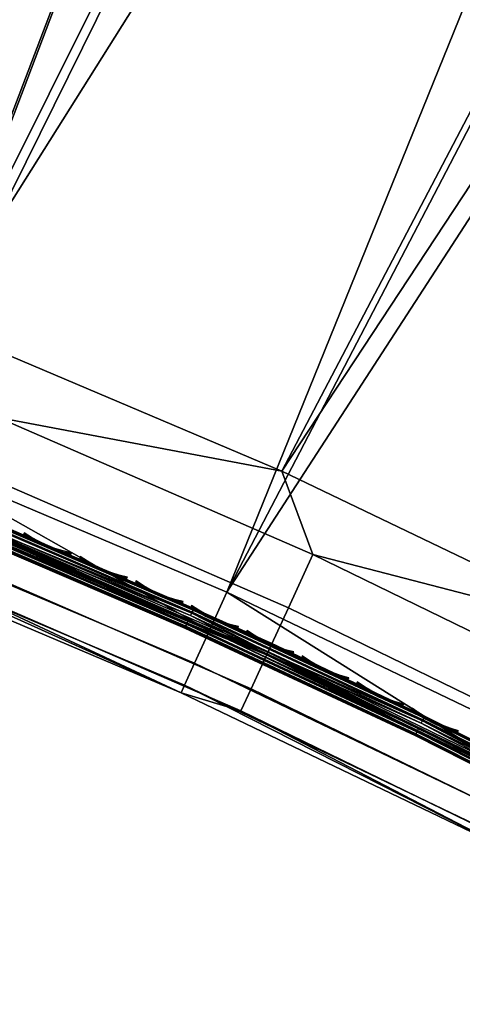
# Model space of a CAD drawing. Header units: inches. Extents: x 0 to 31.9, y -32.8 to 0.
# Tile 8 of 256: x 14 to 16, y -32.6 to -28.1. Entities that reach past the tile are written whole.
import ezdxf

# ---------------------------------------------------------------- set-up
doc = ezdxf.new("R2010")
doc.units = ezdxf.units.IN
doc.header["$LTSCALE"] = 0.03937
doc.header["$MEASUREMENT"] = 0
for name, color, linetype in [('A-FURN-3-ST', 151, 'Continuous'), ('A-FURN-3-ST-SEAM', 250, 'Continuous'), ('A-FURN-3-STITCH', 15, 'Continuous')]:
    doc.layers.add(name, color=color, linetype=linetype)

msp = doc.modelspace()

# ---------------------------------------------------------------- meshes
at = {"layer": 'A-FURN-3-ST'}
mesh = msp.add_polyface(dxfattribs=at)
corners = [(29.4501, -12.742, 5.25), (18.1201, -32.3661, 5.25), (29.4211, -12.7253, 5.125), (18.0911, -32.3494, 5.125), (29.3418, -12.6795, 5.0335), (18.0119, -32.3036, 5.0335), (29.2336, -12.617, 5), (17.9036, -32.2411, 5), (29.0363, -12.9584, 17.9789), (28.9292, -13.1443, 18), (29.0835, -12.987, 17.9729), (29.0375, -13.2068, 17.9665), (29.1823, -13.0592, 17.9071), (29.1167, -13.2525, 17.875), (29.2018, -13.0773, 17.8773), (29.2256, -13.1067, 17.8092), (29.3083, -12.9877, 17.6853), (29.3124, -12.9561, 17.7564), (29.2286, -13.1257, 17.7337), (29.1457, -13.2693, 17.75), (18.2036, -31.7215, 18), (18.3119, -31.784, 17.9665), (18.3911, -31.8298, 17.875), (18.4201, -31.8465, 17.75), (16.4246, -31.4455, 5), (27.3328, -11.5763, 5), (14.9102, -30.7193, 5), (25.3951, -10.6062, 5), (23.4229, -9.708, 5), (13.3639, -30.064, 5), (21.4191, -8.8829, 5), (11.7889, -29.481, 5), (19.3862, -8.1321, 5), (10.1885, -28.9716, 5), (17.3272, -7.4567, 5), (15.2446, -6.8574, 5), (8.5662, -28.5369, 5), (13.1415, -6.3351, 5), (29.5751, -12.5255, 5.5002), (17.9951, -32.5826, 5.5), (29.5707, -12.5331, 16.9007), (17.9951, -32.5826, 16.9), (29.3817, -12.8605, 17.6069), (13.8749, -29.9301, 17.9625), (15.1595, -30.1735, 18), (13.5869, -29.5069, 18), (12.4253, -29.3711, 17.9625), (11.9851, -28.914, 18), (12.3351, -29.6206, 17.8526), (13.7742, -30.1756, 17.8526), (13.2932, -30.2417, 5.0381), (11.7265, -29.6619, 5.0381), (16.6995, -30.9122, 18), (27.0484, -12.1145, 18), (25.1309, -11.1546, 18), (23.1795, -10.2659, 18), (21.1967, -9.4496, 18), (19.1852, -8.7068, 18), (10.3575, -28.3959, 18), (17.1477, -8.0384, 18), (8.7077, -27.9539, 18), (15.0871, -7.4454, 18), (13.006, -6.9286, 18)]
mesh.append_faces([[corners[k] for k in face] for face in [(0, 1, 2), (2, 1, 3), (2, 3, 4), (4, 3, 5), (4, 5, 6), (6, 5, 7), (8, 9, 10), (10, 9, 11), (10, 11, 12), (12, 11, 13), (12, 13, 14), (14, 13, 15), (16, 17, 18), (18, 17, 15), (18, 15, 19), (19, 15, 13), (9, 20, 11), (11, 20, 21), (11, 21, 13), (13, 21, 22), (13, 22, 19), (19, 22, 23), (7, 24, 6), (6, 24, 25), (25, 24, 26), (25, 26, 27), (27, 26, 28), (28, 26, 29), (28, 29, 30), (30, 29, 31), (30, 31, 32), (32, 31, 33), (32, 33, 34), (34, 33, 35), (35, 36, 37), (0, 38, 1), (1, 38, 39), (38, 40, 39), (39, 40, 41), (41, 40, 19), (41, 19, 23), (19, 42, 16), (16, 18, 19), (43, 44, 45), (43, 45, 46), (46, 45, 47), (48, 49, 43, 46), (29, 50, 31), (31, 50, 51), (20, 9, 52), (52, 9, 53), (52, 53, 44), (44, 53, 54), (44, 54, 45), (45, 54, 55), (45, 55, 56), (45, 56, 47), (47, 56, 57), (47, 57, 58), (58, 57, 59), (60, 59, 61), (60, 61, 62)]])
mesh = msp.add_polyface(dxfattribs=at)
corners = [(15.2446, -6.8574, 5), (10.1885, -28.9716, 5), (8.5662, -28.5369, 5), (12.4253, -29.3711, 17.9625), (11.9851, -28.914, 18), (10.9533, -28.8742, 17.9625), (10.3575, -28.3959, 18), (9.4615, -28.4403, 17.9625), (8.7077, -27.9539, 18), (7.9526, -28.0702, 17.9625), (7.0392, -27.5887, 18), (6.4294, -27.7645, 17.9625), (5.3555, -27.3013, 18), (5.1982, -28.39, 16.9), (6.8305, -28.6688, 16.9), (6.2926, -28.5302, 17.1847), (7.7834, -28.8294, 17.1847), (7.8073, -28.7221, 17.45), (6.3119, -28.422, 17.45), (7.8453, -28.5515, 17.6778), (6.3426, -28.25, 17.6778), (7.8949, -28.3292, 17.8526), (6.3827, -28.0257, 17.8526), (8.4482, -29.0228, 16.9), (9.2602, -29.1916, 17.1847), (9.2886, -29.0855, 17.45), (9.3339, -28.9166, 17.6778), (9.3928, -28.6966, 17.8526), (10.0478, -29.4514, 16.9), (10.7202, -29.6163, 17.1847), (10.7532, -29.5115, 17.45), (10.8055, -29.3447, 17.6778), (10.8738, -29.1273, 17.8526), (11.6258, -29.9536, 16.9), (12.1609, -30.1026, 17.1847), (12.1983, -29.9993, 17.45), (12.2577, -29.8349, 17.6778), (12.3351, -29.6206, 17.8526), (11.6258, -29.9536, 5.5), (10.0478, -29.4514, 5.5), (8.4482, -29.0228, 5.5), (6.8305, -28.6688, 5.5), (5.1982, -28.39, 5.5), (11.7889, -29.481, 5), (11.7265, -29.6619, 5.0381), (10.1347, -29.1552, 5.0381), (8.5211, -28.7229, 5.0381), (6.8892, -28.3657, 5.0381), (8.4828, -28.8805, 5.1464), (6.8583, -28.525, 5.1464), (8.4572, -28.9858, 5.3087), (6.8377, -28.6314, 5.3087), (10.0585, -29.4149, 5.3087), (11.6383, -29.9177, 5.3087), (5.2191, -28.2451, 5.1464), (5.2425, -28.0846, 5.0381), (6.9256, -28.1779, 5), (11.6736, -29.8152, 5.1464), (10.089, -29.3109, 5.1464), (17.1477, -8.0384, 18)]
mesh.append_faces([[corners[k] for k in face] for face in [(0, 1, 2), (3, 4, 5), (5, 4, 6), (5, 6, 7), (7, 6, 8), (7, 8, 9), (9, 8, 10), (9, 10, 11), (11, 10, 12), (13, 14, 15), (15, 14, 16), (15, 16, 17, 18), (18, 17, 19, 20), (20, 19, 21, 22), (22, 21, 9, 11), (14, 23, 16), (16, 23, 24), (16, 24, 25, 17), (17, 25, 26, 19), (19, 26, 27, 21), (21, 27, 7, 9), (23, 28, 24), (24, 28, 29), (24, 29, 30, 25), (25, 30, 31, 26), (26, 31, 32, 27), (27, 32, 5, 7), (28, 33, 29), (29, 33, 34), (29, 34, 35, 30), (30, 35, 36, 31), (31, 36, 37, 32), (32, 37, 3, 5), (38, 33, 39), (39, 33, 28), (39, 28, 40), (40, 28, 23), (40, 23, 41), (41, 23, 14), (41, 14, 42), (43, 44, 1), (1, 44, 45), (1, 45, 2), (2, 45, 46), (2, 46, 47), (47, 46, 48, 49), (49, 48, 50, 51), (51, 50, 41), (41, 50, 40), (40, 50, 39), (39, 50, 52), (39, 52, 38), (38, 52, 53), (41, 42, 51), (49, 54, 55, 47), (47, 55, 56), (56, 2, 47), (57, 53, 52, 58), (58, 52, 50, 48), (44, 57, 58, 45), (45, 58, 48, 46), (6, 59, 8)]])
mesh = msp.add_polyface(dxfattribs=at)
corners = [(18.282, -31.9912, 17.8771), (18.3192, -31.997, 17.8091), (18.3911, -31.8298, 17.875), (18.4201, -31.8465, 17.75), (18.3372, -31.9901, 17.7337), (18.2567, -31.9834, 17.9069), (18.3119, -31.784, 17.9665), (18.1449, -31.934, 17.9727), (18.2036, -31.7215, 18), (18.0966, -31.9075, 17.9788), (18.0426, -32.1118, 17.9104), (18.2575, -32.1282, 17.6853), (16.3912, -31.8244, 17.45), (17.7476, -32.5142, 17.5111), (16.471, -31.6689, 17.6778), (17.8989, -32.2512, 17.8145), (16.5751, -31.4663, 17.8526), (17.9937, -32.0864, 17.9162), (16.6962, -31.2302, 17.9625), (16.6995, -30.9122, 18), (15.2994, -30.5502, 17.9625), (15.1595, -30.1735, 18), (13.8749, -29.9301, 17.9625), (11.6258, -29.9536, 16.9), (13.1788, -30.5284, 16.9), (12.1609, -30.1026, 17.1847), (13.5796, -30.6497, 17.1847), (13.6213, -30.5481, 17.45), (12.1983, -29.9993, 17.45), (13.6877, -30.3863, 17.6778), (12.2577, -29.8349, 17.6778), (13.7742, -30.1756, 17.8526), (12.3351, -29.6206, 17.8526), (14.7035, -31.1745, 16.9), (14.9738, -31.2566, 17.1847), (15.0198, -31.1568, 17.45), (15.093, -30.9981, 17.6778), (15.1883, -30.7911, 17.8526), (16.1967, -31.8906, 16.9), (16.341, -31.9222, 17.1847), (16.1967, -31.8906, 5.5), (14.7035, -31.1745, 5.5), (13.1788, -30.5284, 5.5), (11.6258, -29.9536, 5.5), (17.9036, -32.2411, 5), (17.8085, -32.4072, 5.0381), (16.4246, -31.4455, 5), (16.3375, -31.6159, 5.0381), (14.9102, -30.7193, 5), (14.8313, -30.8936, 5.0381), (13.3639, -30.064, 5), (13.2932, -30.2417, 5.0381), (11.6383, -29.9177, 5.3087), (13.193, -30.4931, 5.3087), (14.7194, -31.14, 5.3087), (16.2143, -31.8568, 5.3087), (17.7279, -32.5479, 5.1464), (16.2637, -31.7604, 5.1464), (14.7643, -31.0413, 5.1464), (13.2332, -30.3925, 5.1464), (11.6736, -29.8152, 5.1464), (11.7265, -29.6619, 5.0381)]
mesh.append_faces([[corners[k] for k in face] for face in [(0, 1, 2), (2, 1, 3), (3, 1, 4), (0, 2, 5), (5, 2, 6), (5, 6, 7), (7, 6, 8), (7, 8, 9), (7, 9, 10), (4, 11, 3), (12, 13, 14), (14, 15, 16), (16, 15, 17), (16, 17, 18), (18, 17, 9), (18, 9, 19), (19, 9, 8), (18, 19, 20), (20, 19, 21), (20, 21, 22), (23, 24, 25), (25, 24, 26), (25, 26, 27, 28), (28, 27, 29, 30), (30, 29, 31, 32), (24, 33, 26), (26, 33, 34), (26, 34, 35, 27), (27, 35, 36, 29), (29, 36, 37, 31), (31, 37, 20, 22), (33, 38, 34), (34, 38, 39), (34, 39, 12, 35), (35, 12, 14, 36), (36, 14, 16, 37), (37, 16, 18, 20), (40, 38, 41), (41, 38, 33), (41, 33, 42), (42, 33, 24), (42, 24, 43), (43, 24, 23), (44, 45, 46), (46, 45, 47), (46, 47, 48), (48, 47, 49), (48, 49, 50), (50, 49, 51), (43, 52, 42), (42, 52, 53), (42, 53, 41), (41, 53, 54), (41, 54, 40), (40, 54, 55), (56, 57, 47), (57, 55, 54, 58), (58, 54, 53, 59), (59, 53, 52, 60), (49, 47, 57, 58), (49, 58, 59, 51), (51, 59, 60, 61)]])
at = {"layer": 'A-FURN-3-ST-SEAM'}
mesh = msp.add_polyface(dxfattribs=at)
corners = [(16.4633, -31.6716, 17.628), (15.7883, -31.3124, 17.6292), (16.303, -31.5681, 17.6292), (16.4892, -31.6217, 17.6706), (16.317, -31.5411, 17.6522), (15.8018, -31.2852, 17.6522), (15.1106, -30.9506, 17.6706), (15.796, -31.2968, 17.6377), (16.311, -31.5526, 17.6377), (15.8041, -31.2804, 17.6902), (16.3194, -31.5364, 17.6902), (16.4695, -31.6597, 17.7271), (16.3088, -31.557, 17.7208), (15.7938, -31.3012, 17.7208), (15.0926, -30.9895, 17.7271), (15.8003, -31.2881, 17.7078), (16.3155, -31.544, 17.7078), (15.777, -31.3353, 17.7259), (16.8013, -31.8543, 17.7259), (15.765, -31.3594, 17.6473), (15.7715, -31.3463, 17.6344), (16.7954, -31.8651, 17.6344), (16.7885, -31.878, 17.6473), (15.7612, -31.3671, 17.6648), (16.7845, -31.8856, 17.6648), (15.7607, -31.3682, 17.6842), (16.7839, -31.8866, 17.6842), (15.7635, -31.3625, 17.7027), (16.7869, -31.8811, 17.7027), (15.7692, -31.351, 17.7173), (16.793, -31.8697, 17.7173), (18.4161, -31.8432, 17.9217), (18.4203, -31.8456, 17.9045), (21.9955, -25.6533, 17.9045), (21.9913, -25.6509, 17.9217), (25.5706, -19.461, 17.9045), (25.5664, -19.4586, 17.9217), (25.5511, -19.4497, 17.8588), (25.5692, -19.4602, 17.8868), (21.9941, -25.6525, 17.8868), (21.9759, -25.642, 17.8588), (18.4189, -31.8448, 17.8868), (18.4008, -31.8344, 17.8588), (18.3715, -31.8174, 17.8505), (18.357, -31.8091, 17.8563), (21.9321, -25.6168, 17.8563), (21.9466, -25.6251, 17.8505), (25.5073, -19.4244, 17.8563), (25.5218, -19.4328, 17.8505), (25.4872, -19.4128, 17.8826), (25.4953, -19.4175, 17.8675), (21.9202, -25.6099, 17.8675), (21.9121, -25.6052, 17.8826), (18.345, -31.8022, 17.8675), (18.3369, -31.7975, 17.8826), (18.3339, -31.7958, 17.9), (21.9091, -25.6034, 17.9), (25.5141, -19.4284, 17.9472), (25.5005, -19.4205, 17.939), (21.9253, -25.6128, 17.939), (21.939, -25.6207, 17.9472), (18.3502, -31.8052, 17.939), (18.3638, -31.813, 17.9472), (25.4903, -19.4147, 17.9255), (21.9152, -25.607, 17.9255), (18.3401, -31.7993, 17.9255), (25.4842, -19.4111, 17.9), (18.3868, -31.8263, 17.8515), (21.9619, -25.634, 17.8515), (25.5371, -19.4416, 17.8515), (18.4071, -31.838, 17.9362), (21.9822, -25.6457, 17.9362), (25.5574, -19.4534, 17.9362), (18.3942, -31.8306, 17.9459), (21.9693, -25.6382, 17.9459), (25.5445, -19.4459, 17.9459)]
mesh.append_faces([[corners[k] for k in face] for face in [(0, 1, 2), (3, 4, 5), (3, 5, 6), (7, 5, 4, 8), (1, 7, 8, 2), (6, 9, 3), (3, 9, 10), (11, 12, 13), (11, 13, 14), (15, 13, 12, 16), (9, 15, 16, 10), (14, 17, 11), (11, 17, 18), (19, 20, 21, 22), (23, 19, 22, 24), (25, 23, 24, 26), (27, 25, 26, 28), (29, 27, 28, 30), (17, 29, 30, 18), (31, 32, 33, 34), (34, 33, 35, 36), (37, 38, 39, 40), (40, 39, 41, 42), (43, 44, 45, 46), (46, 45, 47, 48), (49, 50, 51, 52), (52, 51, 53, 54), (54, 55, 52), (52, 55, 56), (52, 56, 49), (57, 58, 59, 60), (60, 59, 61, 62), (58, 63, 64, 59), (59, 64, 65, 61), (64, 66, 56), (64, 56, 65), (65, 56, 55), (44, 53, 51, 45), (45, 51, 50, 47), (67, 43, 46, 68), (68, 46, 48, 69), (42, 67, 68, 40), (40, 68, 69, 37), (32, 41, 39, 33), (33, 39, 38, 35), (70, 31, 34, 71), (71, 34, 36, 72), (73, 70, 71, 74), (74, 71, 72, 75), (62, 73, 74, 60), (60, 74, 75, 57)]])
mesh = msp.add_polyface(dxfattribs=at)
corners = [(12.6278, -29.9237, 17.6522), (13.7047, -30.3387, 17.6706), (13.7023, -30.3446, 17.6522), (14.7588, -30.7978, 17.6522), (14.7534, -30.8096, 17.6377), (13.6974, -30.3566, 17.6377), (14.7462, -30.8255, 17.6292), (13.6907, -30.3727, 17.6292), (13.6833, -30.3907, 17.628), (15.0869, -31.0016, 17.628), (15.7883, -31.3124, 17.6292), (16.4633, -31.6716, 17.628), (15.1106, -30.9506, 17.6706), (15.8018, -31.2852, 17.6522), (12.617, -29.9521, 17.6292), (12.6232, -29.9358, 17.6377), (15.796, -31.2968, 17.6377), (12.6214, -29.9405, 17.7208), (13.6884, -30.3783, 17.7271), (13.6955, -30.3612, 17.7208), (14.7514, -30.8141, 17.7208), (14.7574, -30.8008, 17.7078), (13.7011, -30.3476, 17.7078), (14.761, -30.793, 17.6902), (13.7043, -30.3397, 17.6902), (15.8041, -31.2804, 17.6902), (15.0926, -30.9895, 17.7271), (15.7938, -31.3012, 17.7208), (12.6297, -29.9188, 17.6902), (12.6266, -29.9268, 17.7078), (15.8003, -31.2881, 17.7078), (12.6035, -29.9875, 17.6344), (13.6762, -30.4077, 17.6344), (14.7305, -30.8599, 17.6344), (14.7244, -30.8732, 17.6473), (13.6706, -30.4212, 17.6473), (14.7208, -30.881, 17.6648), (13.6672, -30.4291, 17.6648), (14.7203, -30.8821, 17.6842), (13.6668, -30.4302, 17.6842), (14.723, -30.8764, 17.7027), (13.6692, -30.4244, 17.7027), (14.7283, -30.8647, 17.7173), (13.6742, -30.4125, 17.7173), (14.7356, -30.8487, 17.7259), (13.6809, -30.3963, 17.7259), (15.777, -31.3353, 17.7259), (15.7715, -31.3463, 17.6344), (12.6079, -29.976, 17.7259), (12.6016, -29.9923, 17.7173), (15.765, -31.3594, 17.6473), (15.7612, -31.3671, 17.6648), (15.7607, -31.3682, 17.6842), (15.7635, -31.3625, 17.7027), (15.7692, -31.351, 17.7173)]
mesh.append_faces([[corners[k] for k in face] for face in [(0, 1, 2), (2, 1, 3), (2, 3, 4, 5), (5, 4, 6, 7), (7, 6, 8), (8, 6, 9), (9, 6, 10), (9, 10, 11), (12, 13, 3), (12, 3, 1), (7, 8, 14), (14, 15, 5, 7), (15, 0, 2, 5), (4, 3, 13, 16), (6, 4, 16, 10), (17, 18, 19), (19, 18, 20), (19, 20, 21, 22), (22, 21, 23, 24), (24, 23, 1), (1, 23, 12), (12, 23, 25), (26, 27, 20), (26, 20, 18), (24, 1, 28), (28, 29, 22, 24), (29, 17, 19, 22), (21, 20, 27, 30), (23, 21, 30, 25), (31, 8, 32), (32, 8, 33), (32, 33, 34, 35), (35, 34, 36, 37), (37, 36, 38, 39), (39, 38, 40, 41), (41, 40, 42, 43), (43, 42, 44, 45), (45, 44, 18), (18, 44, 26), (26, 44, 46), (11, 47, 9), (9, 47, 33), (9, 33, 8), (45, 18, 48), (48, 49, 43, 45), (34, 33, 47, 50), (36, 34, 50, 51), (38, 36, 51, 52), (40, 38, 52, 53), (42, 40, 53, 54), (44, 42, 54, 46)]])
mesh = msp.add_polyface(dxfattribs=at)
corners = [(16.4633, -31.6716, 17.628), (16.303, -31.5681, 17.6292), (16.8133, -31.8318, 17.6292), (16.311, -31.5526, 17.6377), (16.8216, -31.8164, 17.6377), (16.317, -31.5411, 17.6522), (16.8277, -31.805, 17.6522), (16.4892, -31.6217, 17.6706), (17.0813, -31.9399, 17.6522), (17.8382, -32.3508, 17.6706), (17.3337, -32.0768, 17.6522), (17.5849, -32.2156, 17.6522), (17.5786, -32.2268, 17.6377), (17.3274, -32.088, 17.6377), (17.57, -32.242, 17.6292), (17.3189, -32.1033, 17.6292), (17.8101, -32.3994, 17.628), (17.0667, -31.9666, 17.6292), (17.0751, -31.9512, 17.6377), (16.3194, -31.5364, 17.6902), (16.8302, -31.8003, 17.6902), (16.3155, -31.544, 17.7078), (16.8261, -31.8078, 17.7078), (16.3088, -31.557, 17.7208), (16.8192, -31.8207, 17.7208), (16.4695, -31.6597, 17.7271), (17.0727, -31.9556, 17.7208), (17.8167, -32.3878, 17.7271), (17.325, -32.0924, 17.7208), (17.5761, -32.2311, 17.7208), (17.5833, -32.2184, 17.7078), (17.3321, -32.0796, 17.7078), (17.5876, -32.211, 17.6902), (17.3363, -32.0721, 17.6902), (17.0838, -31.9352, 17.6902), (17.0797, -31.9427, 17.7078), (16.8013, -31.8543, 17.7259), (17.807, -32.4047, 17.7259), (16.793, -31.8697, 17.7173), (17.7982, -32.4199, 17.7173), (16.7869, -31.8811, 17.7027), (17.7918, -32.4311, 17.7027), (16.7839, -31.8866, 17.6842), (17.7886, -32.4365, 17.6842), (16.7845, -31.8856, 17.6648), (17.7892, -32.4355, 17.6648), (16.7885, -31.878, 17.6473), (17.7935, -32.4281, 17.6473), (16.7954, -31.8651, 17.6344), (17.8008, -32.4154, 17.6344), (15.7715, -31.3463, 17.6344)]
mesh.append_faces([[corners[k] for k in face] for face in [(0, 1, 2), (2, 1, 3, 4), (4, 3, 5, 6), (6, 5, 7), (6, 7, 8), (8, 7, 9), (8, 9, 10), (10, 11, 12, 13), (13, 12, 14, 15), (15, 14, 16), (15, 16, 17), (17, 16, 0), (17, 0, 2), (4, 6, 8, 18), (18, 8, 10, 13), (2, 4, 18, 17), (17, 18, 13, 15), (7, 19, 20), (20, 19, 21, 22), (22, 21, 23, 24), (24, 23, 25), (24, 25, 26), (26, 25, 27), (26, 27, 28), (28, 29, 30, 31), (31, 30, 32, 33), (33, 9, 34), (34, 9, 7), (34, 7, 20), (22, 24, 26, 35), (35, 26, 28, 31), (20, 22, 35, 34), (34, 35, 31, 33), (25, 36, 27), (27, 36, 37), (37, 36, 38), (37, 38, 39), (39, 38, 40), (39, 40, 41), (41, 40, 42), (41, 42, 43), (43, 42, 44), (43, 44, 45), (45, 44, 46), (45, 46, 47), (47, 46, 48), (47, 48, 49), (49, 48, 16), (16, 48, 0), (0, 48, 50)]])
at = {"layer": 'A-FURN-3-STITCH'}
mesh = msp.add_polymesh((7, 4), dxfattribs=at)
for k, corner in enumerate([(14.2066, -30.5474, 17.7206), (14.2071, -30.5462, 17.7228), (14.2082, -30.5437, 17.7272), (14.2087, -30.5425, 17.7295), (14.1687, -30.5384, 17.7245), (14.1678, -30.5407, 17.7291), (14.1688, -30.5382, 17.7336), (14.1709, -30.5334, 17.7334), (14.1315, -30.5268, 17.7269), (14.1305, -30.5291, 17.7315), (14.1316, -30.5266, 17.736), (14.1336, -30.5218, 17.7358), (14.095, -30.5127, 17.7278), (14.094, -30.515, 17.7323), (14.0951, -30.5125, 17.7368), (14.0971, -30.5077, 17.7367), (14.0596, -30.4962, 17.727), (14.0586, -30.4985, 17.7316), (14.0597, -30.496, 17.736), (14.0617, -30.4912, 17.7359), (14.0254, -30.4773, 17.7246), (14.0244, -30.4796, 17.7292), (14.0255, -30.4771, 17.7336), (14.0275, -30.4724, 17.7335), (13.9927, -30.4563, 17.7207), (13.9932, -30.4551, 17.7229), (13.9942, -30.4526, 17.7274), (13.9948, -30.4513, 17.7296)]):
    mesh.set_mesh_vertex(divmod(k, 4), corner)
mesh = msp.add_polymesh((7, 4), dxfattribs=at)
for k, corner in enumerate([(14.4588, -30.6565, 17.7206), (14.4594, -30.6552, 17.7228), (14.4604, -30.6528, 17.7272), (14.461, -30.6515, 17.7295), (14.421, -30.6472, 17.7245), (14.4201, -30.6495, 17.7291), (14.4211, -30.647, 17.7336), (14.4232, -30.6422, 17.7334), (14.3839, -30.6353, 17.7269), (14.3829, -30.6376, 17.7315), (14.384, -30.6351, 17.736), (14.386, -30.6303, 17.7358), (14.3475, -30.6209, 17.7278), (14.3465, -30.6232, 17.7323), (14.3476, -30.6207, 17.7368), (14.3497, -30.6159, 17.7367), (14.3122, -30.6041, 17.727), (14.3112, -30.6064, 17.7316), (14.3123, -30.6039, 17.736), (14.3144, -30.5991, 17.7359), (14.2782, -30.585, 17.7246), (14.2772, -30.5873, 17.7292), (14.2783, -30.5848, 17.7336), (14.2803, -30.5801, 17.7335), (14.2456, -30.5637, 17.7207), (14.2461, -30.5625, 17.7229), (14.2472, -30.5601, 17.7274), (14.2478, -30.5588, 17.7296)]):
    mesh.set_mesh_vertex(divmod(k, 4), corner)
mesh = msp.add_polymesh((7, 4), dxfattribs=at)
for k, corner in enumerate([(14.7102, -30.7675, 17.7206), (14.7108, -30.7662, 17.7228), (14.7119, -30.7637, 17.7272), (14.7124, -30.7625, 17.7295), (14.6725, -30.7579, 17.7245), (14.6715, -30.7601, 17.7291), (14.6726, -30.7577, 17.7336), (14.6747, -30.7529, 17.7334), (14.6354, -30.7457, 17.7269), (14.6344, -30.748, 17.7315), (14.6355, -30.7455, 17.736), (14.6376, -30.7407, 17.7358), (14.5992, -30.731, 17.7278), (14.5982, -30.7333, 17.7323), (14.5993, -30.7308, 17.7368), (14.6014, -30.7261, 17.7367), (14.564, -30.714, 17.727), (14.563, -30.7163, 17.7316), (14.5641, -30.7138, 17.736), (14.5662, -30.709, 17.7359), (14.5301, -30.6946, 17.7246), (14.5291, -30.6969, 17.7292), (14.5302, -30.6944, 17.7336), (14.5323, -30.6897, 17.7335), (14.4977, -30.6731, 17.7207), (14.4983, -30.6719, 17.7229), (14.4994, -30.6694, 17.7274), (14.4999, -30.6682, 17.7296)]):
    mesh.set_mesh_vertex(divmod(k, 4), corner)
mesh = msp.add_polymesh((7, 4), dxfattribs=at)
for k, corner in enumerate([(14.9608, -30.8804, 17.7206), (14.9613, -30.8791, 17.7228), (14.9625, -30.8766, 17.7272), (14.963, -30.8754, 17.7295), (14.9232, -30.8705, 17.7245), (14.9221, -30.8727, 17.7291), (14.9232, -30.8703, 17.7336), (14.9254, -30.8655, 17.7334), (14.8862, -30.858, 17.7269), (14.8851, -30.8603, 17.7315), (14.8863, -30.8578, 17.736), (14.8884, -30.8531, 17.7358), (14.85, -30.8431, 17.7278), (14.849, -30.8454, 17.7323), (14.8501, -30.8429, 17.7368), (14.8523, -30.8381, 17.7367), (14.815, -30.8257, 17.727), (14.814, -30.828, 17.7316), (14.8151, -30.8256, 17.736), (14.8172, -30.8208, 17.7359), (14.7812, -30.8061, 17.7246), (14.7802, -30.8084, 17.7292), (14.7813, -30.806, 17.7336), (14.7835, -30.8012, 17.7335), (14.749, -30.7844, 17.7207), (14.7495, -30.7832, 17.7229), (14.7507, -30.7807, 17.7274), (14.7512, -30.7794, 17.7296)]):
    mesh.set_mesh_vertex(divmod(k, 4), corner)
mesh = msp.add_polymesh((7, 4), dxfattribs=at)
for k, corner in enumerate([(15.2105, -30.9951, 17.7206), (15.211, -30.9939, 17.7228), (15.2122, -30.9914, 17.7272), (15.2127, -30.9902, 17.7295), (15.1729, -30.985, 17.7245), (15.1719, -30.9872, 17.7291), (15.173, -30.9848, 17.7336), (15.1752, -30.9801, 17.7334), (15.136, -30.9722, 17.7269), (15.135, -30.9745, 17.7315), (15.1361, -30.972, 17.736), (15.1383, -30.9673, 17.7358), (15.1, -30.957, 17.7278), (15.099, -30.9593, 17.7323), (15.1001, -30.9568, 17.7368), (15.1023, -30.9521, 17.7367), (15.0651, -30.9394, 17.727), (15.064, -30.9417, 17.7316), (15.0652, -30.9392, 17.736), (15.0674, -30.9345, 17.7359), (15.0315, -30.9196, 17.7246), (15.0304, -30.9218, 17.7292), (15.0316, -30.9194, 17.7336), (15.0338, -30.9147, 17.7335), (14.9994, -30.8976, 17.7207), (15, -30.8964, 17.7229), (15.0011, -30.8939, 17.7274), (15.0017, -30.8926, 17.7296)]):
    mesh.set_mesh_vertex(divmod(k, 4), corner)
mesh = msp.add_polymesh((7, 4), dxfattribs=at)
for k, corner in enumerate([(15.4593, -31.1118, 17.7206), (15.4598, -31.1106, 17.7228), (15.461, -31.1081, 17.7272), (15.4616, -31.1069, 17.7295), (15.4218, -31.1014, 17.7245), (15.4207, -31.1036, 17.7291), (15.4219, -31.1012, 17.7336), (15.4241, -31.0965, 17.7334), (15.385, -31.0883, 17.7269), (15.3839, -31.0906, 17.7315), (15.3851, -31.0882, 17.736), (15.3873, -31.0835, 17.7358), (15.3491, -31.0729, 17.7278), (15.348, -31.0751, 17.7323), (15.3492, -31.0727, 17.7368), (15.3514, -31.068, 17.7367), (15.3143, -31.055, 17.727), (15.3133, -31.0573, 17.7316), (15.3144, -31.0548, 17.736), (15.3166, -31.0501, 17.7359), (15.2809, -31.0349, 17.7246), (15.2798, -31.0372, 17.7292), (15.281, -31.0347, 17.7336), (15.2832, -31.03, 17.7335), (15.249, -31.0126, 17.7207), (15.2495, -31.0115, 17.7229), (15.2507, -31.009, 17.7274), (15.2513, -31.0077, 17.7296)]):
    mesh.set_mesh_vertex(divmod(k, 4), corner)
mesh = msp.add_polymesh((7, 4), dxfattribs=at)
for k, corner in enumerate([(15.7072, -31.2304, 17.7206), (15.7078, -31.2292, 17.7228), (15.7089, -31.2267, 17.7272), (15.7095, -31.2255, 17.7295), (15.6698, -31.2197, 17.7245), (15.6687, -31.2219, 17.7291), (15.6699, -31.2195, 17.7336), (15.6721, -31.2148, 17.7334), (15.6331, -31.2064, 17.7269), (15.632, -31.2086, 17.7315), (15.6332, -31.2062, 17.736), (15.6354, -31.2015, 17.7358), (15.5973, -31.1906, 17.7278), (15.5962, -31.1929, 17.7323), (15.5974, -31.1904, 17.7368), (15.5997, -31.1857, 17.7367), (15.5627, -31.1725, 17.727), (15.5616, -31.1747, 17.7316), (15.5628, -31.1723, 17.736), (15.565, -31.1676, 17.7359), (15.5294, -31.1521, 17.7246), (15.5283, -31.1544, 17.7292), (15.5295, -31.1519, 17.7336), (15.5317, -31.1472, 17.7335), (15.4976, -31.1296, 17.7207), (15.4982, -31.1284, 17.7229), (15.4994, -31.126, 17.7274), (15.5, -31.1247, 17.7296)]):
    mesh.set_mesh_vertex(divmod(k, 4), corner)
mesh = msp.add_polymesh((7, 4), dxfattribs=at)
for k, corner in enumerate([(15.9542, -31.3509, 17.7206), (15.9548, -31.3496, 17.7228), (15.956, -31.3472, 17.7272), (15.9566, -31.346, 17.7295), (15.9169, -31.3398, 17.7245), (15.9158, -31.3421, 17.7291), (15.917, -31.3397, 17.7336), (15.9193, -31.335, 17.7334), (15.8803, -31.3263, 17.7269), (15.8792, -31.3285, 17.7315), (15.8804, -31.3261, 17.736), (15.8827, -31.3214, 17.7358), (15.8446, -31.3102, 17.7278), (15.8435, -31.3125, 17.7323), (15.8447, -31.3101, 17.7368), (15.847, -31.3054, 17.7367), (15.8101, -31.2918, 17.727), (15.809, -31.2941, 17.7316), (15.8102, -31.2917, 17.736), (15.8125, -31.287, 17.7359), (15.777, -31.2712, 17.7246), (15.7759, -31.2735, 17.7292), (15.7771, -31.271, 17.7336), (15.7794, -31.2664, 17.7335), (15.7454, -31.2485, 17.7207), (15.746, -31.2473, 17.7229), (15.7472, -31.2449, 17.7274), (15.7478, -31.2436, 17.7296)]):
    mesh.set_mesh_vertex(divmod(k, 4), corner)

doc.saveas('drawing.dxf')
